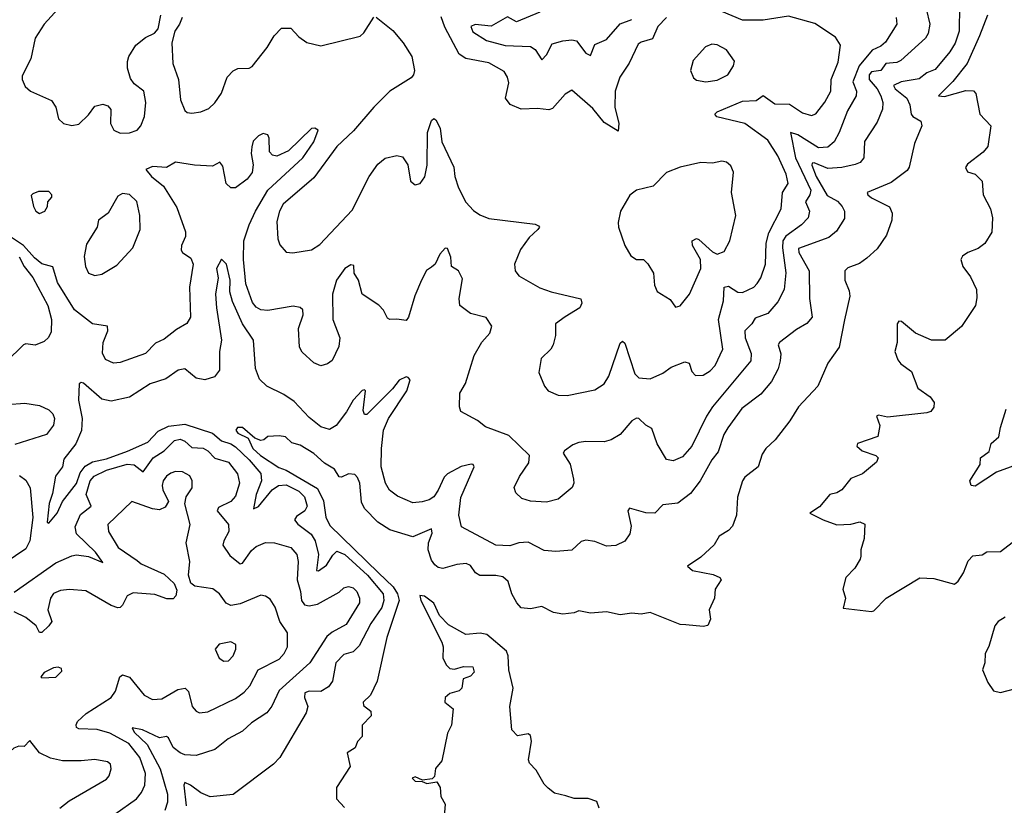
# Model space of a CAD drawing. Extents: x 1603745 to 1745082, y 385868 to 533966.
# Tile 43 of 256: x 1611089 to 1615361, y 423127 to 426535. Entities that reach past the tile are written whole.
import ezdxf

# ---------------------------------------------------------------- set-up
doc = ezdxf.new("R2010")
doc.units = 0

msp = doc.modelspace()

# ---------------------------------------------------------------- linework, layer by layer
at = {"layer": '0CON20XD'}
for points in [[(1615167.3, 426595), (1615164.7, 426485), (1615147.5, 426432.5), (1615125.1, 426394.9), (1615061.1, 426318.9), (1615025, 426304.2), (1614992.2, 426277.8), (1614914.2, 426265), (1614880.9, 426249.1), (1614887.8, 426235), (1614938.9, 426195), (1614951.6, 426165), (1614957.7, 426125), (1614965, 426114.6), (1614998.6, 426095), (1615003.1, 426075), (1614972, 425998), (1614947.9, 425895), (1614939.4, 425880.6), (1614871, 425829), (1614766.7, 425785), (1614769.2, 425775), (1614785, 425762.1), (1614862.4, 425722.4), (1614874.3, 425695), (1614872.9, 425665), (1614850.3, 425599.7), (1614808.9, 425541.1), (1614765, 425500), (1614732.2, 425477.8), (1614682.1, 425457.9), (1614669.4, 425445), (1614669.1, 425405), (1614688.3, 425358.3), (1614690.7, 425335), (1614667.6, 425232.4), (1614644.4, 425115), (1614595.8, 425045), (1614552, 424945), (1614468, 424855), (1614430.8, 424795), (1614367.4, 424712.6), (1614325.7, 424675), (1614310.4, 424649.6), (1614292.5, 424595), (1614235, 424550), (1614225.8, 424535), (1614204.1, 424464.1), (1614199.4, 424385), (1614182, 424338), (1614165, 424319.2), (1614124, 424295), (1614102.8, 424257.2), (1614045, 424203.3), (1613986.2, 424165), (1614008.8, 424145), (1614098.3, 424128.3), (1614127.5, 424115), (1614132.5, 424105), (1614106.7, 424065), (1614103.3, 424025), (1614081.2, 423975), (1614086, 423935), (1614075, 423906.7), (1614055, 423902), (1613979.2, 423909.2), (1613955, 423912), (1613825, 423964), (1613785, 423956.2), (1613745, 423961.2), (1613695, 423953.8), (1613635, 423966), (1613565, 423961.2), (1613515, 423971.2), (1613495, 423962), (1613445, 423956.2), (1613405, 423963.8), (1613355, 423990), (1613305, 423979.2), (1613265, 423984.2), (1613245.5, 424005.5), (1613224.5, 424045), (1613208.6, 424098.6), (1613185, 424118.5), (1613155, 424124.5), (1613085, 424123.8), (1613066.1, 424136.1), (1613045, 424167.5), (1613026.4, 424176.4), (1612985, 424172.2), (1612924.7, 424154.7), (1612905, 424157.9), (1612889.9, 424169.9), (1612875, 424190), (1612861.1, 424235), (1612863, 424265), (1612877.9, 424307.9), (1612876, 424326), (1612795, 424291.4), (1612695, 424321.6), (1612642.9, 424355), (1612585, 424414.1), (1612571.9, 424441.9), (1612564.1, 424524.1), (1612555, 424549.2), (1612542.5, 424562.5), (1612515.5, 424564.5), (1612485, 424550), (1612475, 424552.5), (1612454.4, 424585), (1612410.8, 424610.8), (1612365, 424652.9), (1612305, 424688.6), (1612268.8, 424698.8), (1612242.5, 424725), (1612215, 424730), (1612165, 424726.7), (1612148.3, 424711.7), (1612135, 424708.8), (1612109.5, 424719.5), (1612055, 424765.7), (1612034.1, 424765.9), (1612026.7, 424755), (1612035, 424741.4), (1612080, 424720), (1612099.6, 424675), (1612133.9, 424645), (1612212.7, 424592.7), (1612245, 424580.4), (1612380.6, 424500.6), (1612407.4, 424447.4), (1612416.8, 424376.8), (1612435, 424340.9), (1612645.7, 424135), (1612709.5, 424075), (1612727.8, 424045), (1612735.2, 424015), (1612681.4, 423855), (1612639.4, 423665), (1612610.9, 423605), (1612578.9, 423575), (1612580, 423560), (1612612.5, 423535), (1612614, 423515), (1612574.6, 423475.4), (1612574, 423425), (1612555, 423403.3), (1612544.2, 423375.8), (1612510, 423355), (1612523.1, 423295), (1612463.8, 423205), (1612463.8, 423155), (1612497.7, 423117.7)], [(1611255, 426582.3), (1611194.5, 426515), (1611155.5, 426455), (1611136.2, 426365), (1611098.7, 426291.3), (1611098.9, 426275), (1611112.5, 426245), (1611135, 426224.4), (1611226.7, 426185), (1611245.8, 426155), (1611256.9, 426105), (1611278.8, 426085), (1611315, 426075.6), (1611345, 426081.8), (1611387.5, 426122.5), (1611415, 426159.4), (1611449.1, 426169.1), (1611471.7, 426161.7), (1611484.3, 426145), (1611483.3, 426085), (1611496.4, 426056.4), (1611525, 426042.2)], [(1615022.6, 426582.6), (1615037.5, 426515), (1615030.4, 426475), (1615018.9, 426455), (1614912.7, 426357.3), (1614895, 426349.5), (1614846.5, 426345), (1614825.6, 426314.4), (1614785, 426308.2), (1614774.1, 426295.9), (1614774.1, 426275), (1614810.2, 426235), (1614826.1, 426205), (1614834.7, 426175), (1614833, 426147), (1614810.1, 426089.9), (1614754.1, 426005.9), (1614751.9, 425935), (1614735.7, 425915), (1614713.6, 425906.4), (1614656, 425894), (1614595, 425890), (1614535.5, 425914.5), (1614527.5, 425912.5), (1614525.5, 425904.5), (1614544.9, 425855), (1614592.5, 425772.5), (1614637.4, 425747.4), (1614657.1, 425725), (1614667.1, 425705), (1614667.9, 425672.1), (1614632.5, 425617.5), (1614600.1, 425589.9), (1614468.1, 425541.9), (1614470, 425525), (1614514.7, 425445), (1614516.6, 425325), (1614527.5, 425245), (1614505, 425217.3), (1614459.3, 425190.7), (1614385.9, 425134.1), (1614380.5, 425125), (1614391.8, 425085), (1614388.4, 425055), (1614379.9, 425020.1), (1614351.1, 424965), (1614305, 424910.9), (1614222.3, 424847.7), (1614161.1, 424765), (1614144, 424735), (1614119.7, 424660.3), (1614092.2, 424625), (1614041.1, 424535), (1613999.7, 424480.3), (1613945, 424437.9), (1613879.1, 424430.9), (1613845, 424394.4), (1613805, 424396.4), (1613734.3, 424415.7), (1613727.8, 424405), (1613742.2, 424337.8), (1613735.8, 424304.2), (1613715, 424273.3), (1613675, 424253.6), (1613635, 424251.5), (1613585, 424271.5), (1613545, 424276.9), (1613525, 424270.8), (1613485, 424234.5), (1613415, 424227.3), (1613365, 424232.5), (1613295, 424268.5), (1613255, 424266.2), (1613215, 424252.9), (1613155, 424255.4), (1613005.3, 424335.3), (1612993.7, 424385), (1613002.4, 424462.4), (1613061.4, 424595), (1613056.2, 424605), (1613047.1, 424607.1), (1613005, 424596.2), (1612945, 424565.4), (1612930.2, 424549.8), (1612905, 424494.3), (1612885, 424465.7), (1612865, 424451.9), (1612835, 424443.3), (1612795, 424438.9), (1612727.9, 424467.9), (1612693.4, 424493.4), (1612675.4, 424525), (1612657.8, 424595), (1612658.4, 424675), (1612667.5, 424755), (1612688.3, 424805), (1612768.8, 424925), (1612783.3, 424973.3), (1612775, 424983.3), (1612765, 424985.8), (1612735, 424971.9), (1612706.7, 424933.3), (1612595, 424821.9), (1612585, 424822), (1612579.7, 424839.7), (1612588.8, 424925), (1612585, 424930), (1612575, 424925.7), (1612535.4, 424885), (1612506.6, 424833.4), (1612461.2, 424775), (1612433, 424757), (1612395, 424768.2), (1612345, 424808.9), (1612279.2, 424879.2), (1612235, 424908.9), (1612161.4, 424945), (1612129.1, 424975), (1612111.2, 425021.2), (1612103.1, 425145), (1612055, 425216.2), (1612012.3, 425312.3), (1612000.4, 425355), (1612001.2, 425405), (1611985.8, 425475), (1611965, 425496.7), (1611941.9, 425455), (1611949.2, 425415), (1611938.7, 425345), (1611942.3, 425285), (1611964.8, 425145.2), (1611956, 425095), (1611956.1, 425015), (1611933.5, 424985), (1611892.7, 424972.7), (1611855, 424980), (1611805, 425020.4), (1611776, 425014), (1611722.6, 424977.4), (1611655, 424955.4), (1611565, 424897.8), (1611485, 424880.5), (1611445, 424888.9), (1611365, 424958.6), (1611355, 424961.2), (1611346.7, 424955), (1611344.4, 424885), (1611360.3, 424805), (1611356.8, 424753.2), (1611332.2, 424695), (1611280.8, 424629.2), (1611273.8, 424595), (1611244.1, 424555), (1611230.9, 424479.1), (1611216.5, 424436.5), (1611207.5, 424355), (1611215, 424351.2), (1611251.2, 424395), (1611274.4, 424445), (1611335, 424522.8), (1611351, 424569), (1611372, 424598), (1611405, 424616.7), (1611465, 424629.4), (1611557, 424663), (1611645, 424702.2), (1611689.4, 424750.6), (1611735, 424771.2), (1611805, 424779.8), (1611925, 424741), (1611965, 424708.4), (1612004.3, 424695.7), (1612025, 424682.2), (1612085, 424625.5), (1612135.7, 424565.7), (1612137.6, 424535), (1612114.5, 424475), (1612103.3, 424413.3), (1612125, 424422.5), (1612183.9, 424496.1), (1612212.2, 424515), (1612245, 424516.7), (1612299.9, 424489.9), (1612324.7, 424465), (1612336.4, 424425), (1612325.4, 424405), (1612290.2, 424379.8), (1612281.8, 424365), (1612295, 424346.1), (1612353, 424303), (1612370.5, 424275), (1612384.8, 424215), (1612376.1, 424146.1), (1612385, 424144.6), (1612420.6, 424169.4), (1612447.5, 424212.5), (1612465, 424228.8), (1612498.8, 424215), (1612598.1, 424125), (1612666.3, 424045), (1612668.3, 424015), (1612660.2, 423985), (1612612.7, 423915), (1612561.5, 423818.5), (1612535, 423792.5), (1612495, 423781.8), (1612461.1, 423745), (1612445.4, 423665), (1612428.5, 423641.5), (1612395, 423621.2), (1612345, 423622.7), (1612326, 423615), (1612324.8, 423595), (1612339.6, 423555), (1612331.7, 423528.3), (1612217.5, 423335), (1612190, 423305), (1612015, 423174.3), (1611915, 423164.4), (1611875, 423181.5), (1611829.2, 423215), (1611805, 423225.6), (1611801.1, 423215), (1611810.7, 423125)], [(1611525, 426042.2), (1611565, 426044.5), (1611598, 426055), (1611614.6, 426075), (1611630.8, 426115), (1611635.4, 426175), (1611627.1, 426225), (1611585, 426256), (1611569.3, 426279.3), (1611556.9, 426325), (1611556.8, 426353.2), (1611562.9, 426375), (1611591.9, 426425), (1611635, 426457.1), (1611673.3, 426476.7), (1611689.2, 426495), (1611700.5, 426555)], [(1611792.9, 426545), (1611782.5, 426515), (1611762.5, 426485), (1611748.1, 426435), (1611753.5, 426345), (1611777.9, 426275), (1611786.9, 426186.9), (1611805, 426141.2), (1611815, 426132.9), (1611835, 426129.4), (1611875, 426135.5), (1611909.7, 426150.3), (1611935, 426174.6), (1611965, 426216.9), (1611989.6, 426285), (1612015, 426312.9), (1612035, 426323.1), (1612085, 426324.3), (1612098, 426332), (1612162.5, 426415), (1612192.5, 426465), (1612225, 426498.8), (1612265, 426497.5), (1612300.6, 426460.6), (1612335, 426436), (1612395, 426422), (1612566, 426464), (1612582.6, 426477.4), (1612625, 426546.2)], [(1612635, 426546), (1612708, 426488), (1612753.1, 426435), (1612790.6, 426375), (1612802.5, 426315), (1612798, 426295), (1612787.4, 426282.6), (1612695, 426224.6), (1612625, 426155.4), (1612537, 426053), (1612465, 425985.4), (1612365, 425848.2), (1612232, 425735), (1612216.7, 425705), (1612205, 425660), (1612208.6, 425585), (1612217.9, 425557.9), (1612245, 425526.2), (1612274.2, 425524.2), (1612355, 425537.1), (1612390.3, 425559.7), (1612531.3, 425708.7), (1612604.5, 425855), (1612642.2, 425907.8), (1612675, 425934.4), (1612725, 425945.6), (1612750, 425940), (1612772.5, 425905), (1612783.8, 425835), (1612805, 425818.8), (1612826.7, 425825), (1612846.9, 425853.1), (1612856.7, 425903.3), (1612858.6, 426045), (1612875, 426097.5), (1612885, 426106.7), (1612895, 426100), (1612912.5, 426065), (1612920.6, 426005), (1612973.1, 425895), (1612977.5, 425855), (1612993.3, 425805), (1613025, 425744), (1613057.4, 425707.4), (1613085, 425688.2), (1613125, 425671.8), (1613325, 425647.9), (1613340.6, 425640.6), (1613344.2, 425635), (1613337.5, 425625), (1613299.2, 425590.8), (1613261.4, 425538.6), (1613236.2, 425475), (1613238.2, 425445), (1613255, 425423.5), (1613345, 425372.3), (1613395, 425354.1), (1613524, 425324), (1613527.5, 425305), (1613519.2, 425285), (1613455, 425245.6), (1613414.4, 425215), (1613413.3, 425165), (1613404.2, 425125), (1613394, 425105), (1613352, 425065), (1613340.8, 425005), (1613365.8, 424945), (1613381.2, 424925), (1613425, 424905.6), (1613465, 424904.6)], [(1614892.3, 426545), (1614895.3, 426515), (1614845, 426437.7), (1614825, 426420), (1614787.4, 426402.6), (1614731.2, 426335), (1614704, 426265), (1614720.5, 426225), (1614718.4, 426205), (1614681.1, 426138.9), (1614644.8, 426045.2), (1614622.5, 426005), (1614595, 425981.9), (1614555, 425979.3), (1614465, 426036), (1614433.8, 426045), (1614454.5, 425935), (1614522.3, 425795), (1614517.2, 425775), (1614498.1, 425745), (1614516, 425705), (1614509.6, 425675), (1614481.3, 425645), (1614413.6, 425596.4), (1614400.5, 425575), (1614398.3, 425545), (1614413, 425437), (1614405.8, 425365), (1614378.7, 425311.3), (1614335, 425260), (1614280.3, 425239.7), (1614266.2, 425215), (1614235.3, 425184.7), (1614236.5, 425155), (1614263.1, 425086.9), (1614261.5, 425055), (1614094.7, 424855), (1614068.8, 424815), (1614005.3, 424685), (1613965, 424638.9), (1613925, 424621.9), (1613895, 424627.1), (1613854.6, 424694.6), (1613831.9, 424761.9), (1613805, 424775.8), (1613775, 424804.3), (1613765, 424805.7), (1613744.6, 424795.4), (1613695, 424736), (1613655, 424712.9), (1613625, 424704.3), (1613545, 424705.7), (1613515, 424700.6), (1613489.1, 424690.9), (1613452.5, 424665), (1613446.7, 424655), (1613477.4, 424607.4), (1613491.4, 424541.4), (1613493.8, 424525), (1613486, 424505), (1613425, 424454.4), (1613375, 424441.9), (1613305, 424445.8), (1613267.3, 424457.3), (1613241.9, 424481.9), (1613234, 424505), (1613256.8, 424553.2), (1613297.9, 424612.1), (1613301.2, 424645), (1613211.8, 424731.8), (1613109.3, 424769.3), (1613075, 424795.7), (1613003.3, 424835), (1612996.7, 424855), (1612998.8, 424915), (1613023, 424957), (1613061.1, 425078.9), (1613094.6, 425135.4), (1613129.2, 425175), (1613137.5, 425205), (1613113.3, 425243.3), (1613045, 425261.1), (1612999.2, 425295), (1612995.6, 425325), (1613010.3, 425410.3), (1612993.3, 425445), (1612962, 425465), (1612959.2, 425505), (1612945, 425542.5), (1612935, 425543.3), (1612912.2, 425517.8), (1612892, 425475), (1612875, 425460.8)], [(1613895, 426543.9), (1613857.3, 426505), (1613835, 426452.5), (1613785, 426437.8), (1613771.8, 426428.3), (1613733, 426347), (1613692.9, 426285), (1613672.4, 426225), (1613671.2, 426155), (1613687.8, 426085), (1613685, 426051.2), (1613625, 426088.5), (1613575, 426149.5), (1613485, 426228.8), (1613455, 426212.5), (1613400.6, 426149.4), (1613385, 426144.5), (1613335, 426150), (1613265, 426146.9), (1613217.1, 426167.1), (1613196.5, 426195), (1613210.9, 426260.9), (1613205.7, 426285), (1613190.6, 426310.6), (1613125, 426347.1), (1613025, 426366.1), (1612995.9, 426385.9), (1612932.8, 426502.8), (1612917.4, 426547.4)], [(1613345, 426567.4), (1613245, 426525.6), (1613205, 426547.5), (1613135, 426506.2), (1613065.4, 426514.6), (1613045.7, 426505), (1613055, 426482.7), (1613114.6, 426444.6), (1613195, 426422.6), (1613305, 426418.4), (1613325.4, 426405), (1613355, 426360.8), (1613375, 426382.7), (1613399.4, 426430.6), (1613446.2, 426443.8), (1613485, 426447.8), (1613505, 426442.7), (1613545, 426390.3), (1613565, 426380), (1613585, 426427.5), (1613635, 426449.6), (1613695, 426516.8), (1613744.8, 426535.2)], [(1613465, 424904.6), (1613585, 424930), (1613625, 424955.5), (1613645, 424988.6), (1613695, 425131.2), (1613705, 425140), (1613715, 425131.2), (1613758.3, 424998.3), (1613775, 424981.5), (1613825, 424977.5), (1613878.9, 425001.1), (1613915, 425027.3), (1613975, 425051.1), (1613994.4, 425044.4), (1614005, 425008.8), (1614021.7, 424991.7), (1614055, 424993.5), (1614085, 425011.1), (1614106.2, 425035), (1614140.4, 425105), (1614120.6, 425235), (1614142.5, 425315), (1614145.8, 425374.2), (1614165, 425379.5), (1614205, 425353.3), (1614225, 425351.1), (1614274.3, 425375), (1614289.4, 425390.6), (1614304.6, 425415), (1614325.3, 425475), (1614327.5, 425565), (1614340.1, 425609.9), (1614392.3, 425715), (1614399.2, 425785), (1614423.9, 425825), (1614414.7, 425865), (1614378.8, 425945), (1614335, 426012.8), (1614235, 426084.1), (1614113.2, 426113.2), (1614104.4, 426125), (1614115, 426135.4), (1614225, 426181.9), (1614285, 426184.1), (1614315, 426206.1), (1614365, 426170), (1614429.1, 426169.1), (1614485, 426130.9), (1614525, 426120), (1614542.8, 426127.2), (1614582.6, 426177.4), (1614608.4, 426225), (1614610.6, 426275), (1614639.9, 426350.1), (1614650.4, 426425), (1614628.8, 426458.8), (1614538.7, 426518.7), (1614425, 426550.4), (1614315, 426532.7), (1614225, 426533.5), (1614135, 426570.5)], [(1615287.8, 426555), (1615254.3, 426465), (1615199.5, 426345), (1615137.3, 426267.3), (1615076, 426205), (1615101.2, 426201.2), (1615195, 426228.4), (1615227, 426227), (1615237.5, 426215), (1615254.4, 426124.4), (1615302.5, 426075), (1615290, 425985), (1615269.1, 425960.9), (1615201.5, 425908.5), (1615193.1, 425893.1), (1615202, 425875), (1615235, 425864.4), (1615265.7, 425835), (1615270, 425775), (1615301.2, 425715), (1615310, 425675), (1615306.4, 425613.6), (1615276.4, 425563.6), (1615248.3, 425541.7), (1615202.5, 425525), (1615180.5, 425509.5), (1615173.3, 425495), (1615180.8, 425465), (1615215, 425420), (1615240, 425365), (1615242.3, 425327.7), (1615236, 425295), (1615175, 425203.8), (1615105, 425144.2), (1615045, 425144.5), (1614975.8, 425175), (1614915, 425226.2), (1614903, 425227), (1614896.7, 425215), (1614896, 425135), (1614886.9, 425095), (1614898.8, 425058.8), (1614911.7, 425041.7), (1614959.2, 425009.2), (1614986.7, 424936.7), (1615039.5, 424899.5), (1615056.2, 424875), (1615055.9, 424854.1), (1615042.5, 424835), (1615025, 424830), (1614855, 424811.1), (1614815, 424818.9), (1614806.2, 424815), (1614821.1, 424775), (1614812.9, 424727.1), (1614723.8, 424696.2), (1614721.1, 424685), (1614744.7, 424664.7), (1614804, 424645), (1614813.8, 424635), (1614806, 424615), (1614745.8, 424565), (1614694.6, 424545.4), (1614656.9, 424495), (1614635, 424481.8), (1614603.8, 424475), (1614558.7, 424421.3), (1614517.5, 424395), (1614575, 424365.7), (1614635, 424344.3), (1614695, 424346), (1614735, 424356.2), (1614755.9, 424345.9), (1614753.8, 424285), (1614738.8, 424235), (1614738.3, 424208.3)], [(1614065.6, 426265.6), (1614115, 426272.2), (1614161.4, 426295), (1614185.8, 426335), (1614190.8, 426355), (1614155, 426404.3), (1614115, 426426), (1614091.7, 426428.3), (1614065, 426416.7), (1614011.4, 426358.6), (1613999.2, 426315), (1614013.1, 426283.1), (1614025, 426272), (1614065.6, 426265.6)], [(1612875, 425460.8), (1612853.2, 425446.8), (1612832, 425405), (1612802.7, 425337.3), (1612775.8, 425244.2), (1612765, 425230), (1612725, 425236.2), (1612695, 425233.8), (1612685, 425240), (1612666.7, 425275), (1612646.6, 425296.6), (1612575, 425343.8), (1612558.1, 425405), (1612540.6, 425435), (1612538.8, 425468.8), (1612525, 425472), (1612500, 425455), (1612463.1, 425405), (1612446.4, 425345), (1612447.3, 425235), (1612477.1, 425155), (1612473.1, 425116.9), (1612445, 425056.7), (1612425, 425042), (1612395, 425033.8), (1612365, 425046.7), (1612315, 425092), (1612302.5, 425115), (1612298.6, 425195), (1612318, 425255), (1612316.9, 425276.9), (1612305, 425287.1), (1612275, 425292.7), (1612165.9, 425274.1), (1612135, 425276.8), (1612115, 425288.5), (1612098.5, 425308.5), (1612069.3, 425389.3), (1612059.5, 425495), (1612061.4, 425575), (1612084, 425645), (1612112, 425705), (1612165.3, 425795), (1612317.8, 425935), (1612364.5, 426005), (1612383.3, 426055), (1612370, 426065), (1612355, 426063.3), (1612255, 425966.7), (1612205, 425942.5), (1612185, 425947.1), (1612172.2, 425962.2), (1612170.9, 426020.9), (1612165, 426035.7), (1612145, 426041.9), (1612125, 426031.1), (1612102.1, 426007.9), (1612096, 425984), (1612093.4, 425955), (1612101.8, 425905), (1612097.4, 425872.6), (1612075, 425842.5), (1612025, 425805.6), (1612005, 425805.8), (1611984.3, 425825), (1611969.8, 425899.8), (1611956.9, 425916.9), (1611925, 425899.5), (1611846.5, 425903.5), (1611765, 425917.1), (1611725, 425893.8), (1611665, 425897.9), (1611636.2, 425885), (1611661.1, 425855), (1611712.8, 425812.8), (1611770.6, 425720.6), (1611808, 425615), (1611808, 425595), (1611790.8, 425555), (1611788.9, 425535), (1611794.7, 425524.7), (1611830.8, 425500.8), (1611840.9, 425475), (1611825.4, 425375), (1611830, 425245), (1611813.4, 425216.6), (1611768.6, 425191.4), (1611715, 425148.5), (1611677.6, 425132.4), (1611635, 425086.7), (1611525, 425047.3), (1611495, 425045.6), (1611460.6, 425060.6), (1611448.3, 425088.3), (1611451.2, 425135), (1611470.6, 425185), (1611470, 425205), (1611405, 425215.7), (1611326.2, 425276.2), (1611252.4, 425395), (1611232.9, 425462.9), (1611185, 425476.2), (1611152.4, 425502.4), (1611105, 425556.1), (1611043.9, 425596.1)], [(1613935, 425287.5), (1613955, 425293.3), (1613995, 425344), (1614044, 425456), (1614043.2, 425495), (1614008.9, 425555), (1614006.2, 425575), (1614025, 425586.2), (1614035, 425582), (1614095, 425527.8), (1614115, 425518.5), (1614145, 425530), (1614170, 425575), (1614195.6, 425685), (1614176.9, 425785), (1614186.8, 425873.2), (1614175, 425901.2), (1614155, 425917.5), (1614135, 425920.8), (1614095, 425912.9), (1614045, 425915.7), (1613955, 425895.8), (1613895, 425872.5), (1613837.6, 425812.4), (1613764.5, 425795.5), (1613736.3, 425773.7), (1613695.3, 425704.7), (1613685.6, 425655.6), (1613687.5, 425635), (1613714.5, 425555), (1613740, 425510), (1613765, 425494.4), (1613795, 425494.2), (1613815, 425476), (1613839.2, 425435), (1613843.4, 425383.4), (1613855, 425356.2), (1613910.8, 425320.8), (1613935, 425287.5)], [(1611175, 425694.2), (1611198, 425705), (1611208.8, 425725), (1611210, 425745), (1611227.5, 425765), (1611227.5, 425775), (1611215, 425790), (1611170.7, 425789.3), (1611145, 425780), (1611138.3, 425771.7), (1611148.8, 425725), (1611158.8, 425705), (1611175, 425694.2)], [(1611415, 425424.6), (1611445, 425430.9), (1611510.2, 425469.8), (1611579.2, 425545), (1611610.8, 425625), (1611610.6, 425685), (1611596.7, 425746.7), (1611565, 425776.2), (1611535, 425780.5), (1611515, 425769.2), (1611472.2, 425695), (1611430, 425665), (1611424.5, 425635), (1611378.7, 425561.3), (1611367.8, 425507.8), (1611374.5, 425465), (1611387.5, 425435), (1611415, 425424.6)], [(1611086.4, 425506.4), (1611108.6, 425465), (1611146.3, 425416.3), (1611211.3, 425295), (1611226.9, 425235), (1611225, 425180.8), (1611213.7, 425156.3), (1611195, 425138.5), (1611155, 425123.5), (1611115, 425128.6), (1611105, 425124.3), (1611029.8, 425050.2)], [(1611034.7, 424865.3), (1611111.4, 424871.4), (1611175, 424861.2), (1611215, 424842.2), (1611232.2, 424825), (1611239.5, 424805), (1611235, 424776.2), (1611205, 424735.6), (1611067.9, 424692.1)], [(1615446.2, 424615), (1615327.3, 424572.7), (1615235, 424511.2), (1615217.5, 424515), (1615212, 424535), (1615256.7, 424605), (1615257.5, 424635), (1615295, 424662.5), (1615303.9, 424696.1), (1615338, 424725), (1615344.3, 424765.7), (1615369.4, 424845)], [(1611065, 424052.1), (1611245, 424178.9), (1611315, 424209.2), (1611335, 424213), (1611386.8, 424206.8), (1611449.5, 424180.5), (1611417.7, 424225), (1611334.7, 424305), (1611329, 424335), (1611352, 424388), (1611399.2, 424425), (1611376.5, 424475), (1611394.4, 424535), (1611411.6, 424555), (1611465, 424581.1), (1611555, 424606.9), (1611585, 424603.3), (1611625, 424573.8), (1611667.8, 424635), (1611715.4, 424665), (1611760.5, 424709.5), (1611785, 424714.7), (1611805, 424706.7), (1611835, 424679.3), (1611885, 424676.5), (1611905, 424664.7), (1611935, 424633.4), (1611995, 424616.1), (1612034, 424565), (1612042, 424525), (1612025, 424468.1), (1612004.6, 424445), (1611951.5, 424418.5), (1611945.4, 424405), (1611994.7, 424345), (1611995.9, 424315), (1611973.8, 424275), (1611970.4, 424255), (1612001.1, 424211.1), (1612045, 424174.4), (1612055, 424176.7), (1612095, 424231.8), (1612115, 424249.1), (1612155, 424267.5), (1612194.5, 424265.5), (1612265, 424245.4), (1612291.8, 424215), (1612297.6, 424185), (1612292.4, 424105), (1612307.4, 424055), (1612311.6, 424015), (1612325, 423996.2), (1612345, 423992), (1612380.8, 423999.2), (1612475, 424052.2), (1612495, 424070), (1612515, 424076.9), (1612535, 424071.1), (1612551.9, 424055), (1612563.5, 424025), (1612562.5, 424005), (1612505, 423911.1), (1612445, 423878.2), (1612421.4, 423858.6), (1612347.8, 423745), (1612214.3, 423625.7), (1612182.9, 423557.1), (1612161.3, 423528.7), (1612094.4, 423485), (1612055, 423448.6), (1611992.9, 423415), (1611935, 423369.2), (1611855, 423342.7), (1611805, 423345.4), (1611785, 423354.6), (1611755, 423377.3), (1611735, 423420), (1611725.3, 423425.3), (1611695, 423419.7), (1611621.9, 423455), (1611576.4, 423463.6), (1611584.7, 423445), (1611641.1, 423391.1), (1611698.1, 423285), (1611730, 423175), (1611729.7, 423140.3), (1611719.1, 423105)], [(1611087.2, 424557.2), (1611115, 424537.5), (1611133.5, 424503.5), (1611145.5, 424375), (1611133.3, 424275), (1611115, 424240.3), (1610975, 424145.6)], [(1611501.1, 423088.9), (1611595, 423154.5), (1611617.8, 423182.2), (1611632, 423215), (1611634.8, 423265), (1611609.4, 423335), (1611562.8, 423395), (1611479.4, 423439.4), (1611425.2, 423455.2), (1611345, 423458.1), (1611335.8, 423465), (1611333.6, 423476.4), (1611339.8, 423490.2), (1611376.5, 423525), (1611486, 423594), (1611505, 423622), (1611523.8, 423685), (1611535, 423693.6), (1611565, 423683.6), (1611629.4, 423605), (1611665, 423586.7), (1611705, 423588.9), (1611775, 423630), (1611806.7, 423635), (1611821.1, 423621.1), (1611836.3, 423556.3), (1611854.7, 423534.7), (1611868.9, 423528.9), (1611905, 423532.5), (1612025, 423590.7), (1612062.3, 423617.7), (1612086.9, 423645), (1612123.9, 423715), (1612215, 423760.8), (1612236.2, 423785), (1612251.2, 423815), (1612250.5, 423875), (1612217.2, 423925), (1612196.8, 423986.8), (1612175, 424020.6), (1612155, 424034.4), (1612135, 424038.1), (1612045, 424000.4), (1612005, 423993.3), (1611985, 424004.6), (1611955, 424044.5), (1611926.7, 424066.7), (1611848.3, 424078.3), (1611831.1, 424091.1), (1611820.5, 424125), (1611826.2, 424185), (1611810.4, 424265), (1611828.5, 424345), (1611805.6, 424435), (1611811.4, 424465), (1611836.4, 424503.6), (1611837.3, 424535), (1611826.7, 424556.7), (1611795, 424572.9), (1611765, 424574.6), (1611745, 424567.3), (1611725, 424554.5), (1611711.3, 424535), (1611706.7, 424515), (1611710.4, 424495), (1611734.4, 424445), (1611720, 424420), (1611695, 424409.2), (1611665, 424412.9), (1611575, 424444.2), (1611471.5, 424345), (1611473.6, 424315), (1611515.4, 424245), (1611598.7, 424188.7), (1611615.7, 424175), (1611715, 424130), (1611759.1, 424089.1), (1611770.9, 424060.9), (1611766.7, 424035), (1611755, 424022.9), (1611727, 424023), (1611675, 424041.8), (1611581.1, 424048.9), (1611555, 424035.7), (1611534.4, 423995), (1611525, 423984.5), (1611515, 423983.8), (1611485, 423993.8), (1611375, 424057.8), (1611305, 424062.5), (1611265, 424058.9), (1611235, 424045.8), (1611222.5, 424025), (1611210, 423975), (1611227.8, 423925), (1611215.6, 423905), (1611185, 423877.3), (1611175, 423876.7), (1611160.5, 423905), (1611115, 423941.8), (1611065, 423965.7)], [(1614738.3, 424208.3), (1614736.2, 424195), (1614712, 424155), (1614672.9, 424115), (1614661.2, 424065), (1614672, 424025), (1614662.5, 423982.5), (1614785, 423968), (1614795, 423970), (1614849.2, 424025), (1614995, 424114.2), (1615055, 424110.8), (1615145, 424086.7), (1615160.5, 424099.5), (1615183.8, 424135), (1615205, 424187.5), (1615225, 424208.8), (1615265, 424213.3), (1615285, 424226), (1615345, 424227.5), (1615395, 424267.5)], [(1613603.3, 423115), (1613593.3, 423143.3), (1613555, 423156.2), (1613495, 423156.7), (1613458.6, 423168.6), (1613409.7, 423179.7), (1613381.7, 423201.7), (1613365, 423218.8), (1613329.1, 423279.1), (1613300.3, 423310.3), (1613297.1, 423325), (1613309.2, 423405), (1613305, 423430), (1613295, 423437.5), (1613248.7, 423428.7), (1613223.5, 423455), (1613216, 423556), (1613230, 423635), (1613210.9, 423715), (1613208.4, 423775), (1613200.7, 423795), (1613115, 423867.7), (1613086.3, 423873.7), (1613025, 423867.3), (1612949.8, 423909.8), (1612910.8, 423950.8), (1612885, 424003.3), (1612845, 424034.4), (1612825, 424037.5), (1612829.1, 424015), (1612920.6, 423835), (1612925.7, 423815), (1612924.4, 423765), (1612940, 423735), (1612955, 423720.8), (1612975, 423717.5), (1613015, 423729.2), (1613055, 423727.5), (1613061.2, 423705), (1613045, 423686.7), (1613012.5, 423675), (1613006.7, 423635), (1612995, 423623.3), (1612955, 423612.5), (1612934.2, 423595), (1612934, 423575), (1612970, 423545), (1612962.5, 423475), (1612945, 423440), (1612920.3, 423319.7), (1612893.1, 423286.9), (1612888.3, 423251.7), (1612878, 423242), (1612836.7, 423236.7), (1612805, 423250), (1612791.2, 423245), (1612805, 423231.1), (1612835, 423230), (1612855, 423222.1), (1612899.3, 423229.3), (1612912.9, 423205), (1612915.8, 423165), (1612935, 423132.5), (1612925.8, 423025)], [(1615365, 423943.8), (1615335, 423923.8), (1615320.8, 423905), (1615294.1, 423815.9), (1615278.8, 423785), (1615276.2, 423745), (1615266.7, 423715), (1615290, 423660), (1615314.2, 423624.2), (1615345, 423616), (1615405, 423632)], [(1611975, 423752.9), (1611995, 423754.3), (1612015.6, 423775), (1612027.1, 423805), (1612026.2, 423825), (1612005, 423835.6), (1611954.3, 423825.7), (1611936.7, 423805), (1611954.2, 423765), (1611975, 423752.9)], [(1611185, 423680), (1611245, 423683.3), (1611271.7, 423708.3), (1611270, 423720), (1611256.2, 423726.2), (1611235, 423723.3), (1611195, 423702.5), (1611180, 423685), (1611185, 423680)], [(1611263.3, 423115), (1611303.3, 423146.7), (1611465, 423240.6), (1611476.9, 423255), (1611485.9, 423285.9), (1611482, 423305), (1611470, 423315), (1611415, 423326.4), (1611355, 423319.6), (1611275, 423320), (1611221.6, 423331.6), (1611174.2, 423355), (1611132.5, 423407.5), (1611107.7, 423382.3), (1611085, 423383.8), (1611062.5, 423375), (1611018, 423335), (1610956.6, 423293.4), (1610946.4, 423265), (1610949.6, 423215), (1610932.9, 423185), (1610915, 423114)]]:
    msp.add_lwpolyline(points, dxfattribs=at)

doc.saveas('drawing.dxf')
